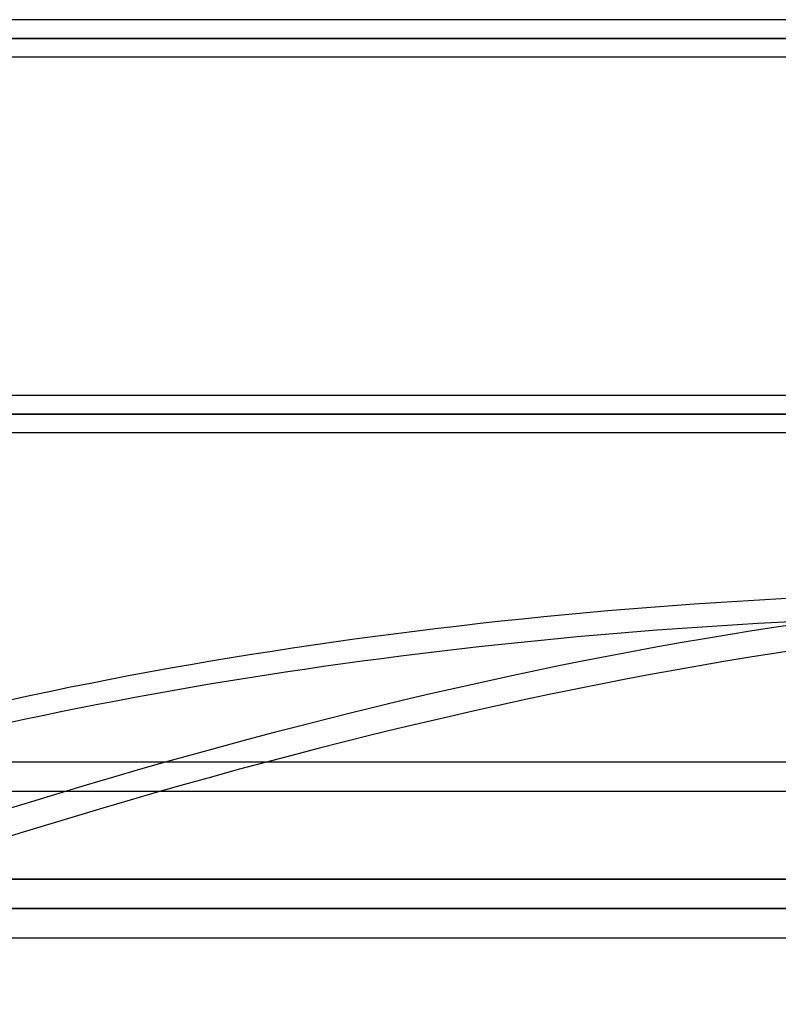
# Model space of a CAD drawing. Header units: millimetres. Extents: x -185 to 185, y -54 to 130.
# Tile 54 of 76: x 57 to 83, y -8 to 25. Entities that reach past the tile are written whole.
import ezdxf

# ---------------------------------------------------------------- set-up
doc = ezdxf.new("R2010")
doc.units = ezdxf.units.MM
doc.layers.add('MAIN-1', color=7, linetype='Continuous')
doc.layers.add('MAIN-2', color=7, linetype='Continuous')

msp = doc.modelspace()

# ---------------------------------------------------------------- linework, layer by layer
at = {"layer": 'MAIN-1'}
for p, q in [((96.053, 25.283), (-96.053, 25.283)), ((96.649, 24.647), (-96.649, 24.647)), ((-96.053, 24.013), (96.053, 24.013)), ((96.053, 12.483), (-96.053, 12.483)), ((96.649, 11.847), (-96.649, 11.847)), ((-96.053, 11.213), (96.053, 11.213)), ((-165, 0), (165, 0)), ((-165, -6), (165, -6))]:
    msp.add_line(p, q, dxfattribs=at)
for centre, major_axis, start_param, end_param in [((126.534, -71.799), (-128.872, 28.934), -1.188892, -0.79869), ((126.352, -72.608), (128.872, -28.934), 1.952701, 2.314524)]:
    msp.add_ellipse(centre, major_axis=major_axis, ratio=0.559017, start_param=start_param, end_param=end_param, dxfattribs=at)
at = {"layer": 'MAIN-2'}
for p, q in [((-96.649, 24.647), (96.649, 24.647)), ((-95.81, 24.647), (95.81, 24.647)), ((95.81, 24.647), (35.176, 24.647)), ((-96.649, 11.847), (96.649, 11.847)), ((-95.81, 11.847), (95.81, 11.847)), ((95.81, 11.847), (-95.81, 11.847)), ((-164, -1), (164, -1)), ((0, -4), (127, -4)), ((127, -4), (0, -4)), ((0, -5), (128, -5)), ((128, -5), (0, -5))]:
    msp.add_line(p, q, dxfattribs=at)
for centre, major_axis, start_param, end_param in [((11.562, -71.799), (-113.867, -66.929), -2.606419, -2.04415), ((-22.632, -23.595), (-139.487, -81.988), 1.795628, 2.408744), ((12.037, -72.608), (113.867, 66.929), 0.532137, 1.097443), ((-22.157, -24.405), (139.487, 81.988), -1.345965, -0.741604)]:
    msp.add_ellipse(centre, major_axis=major_axis, ratio=0.345492, start_param=start_param, end_param=end_param, dxfattribs=at)

doc.saveas('drawing.dxf')
